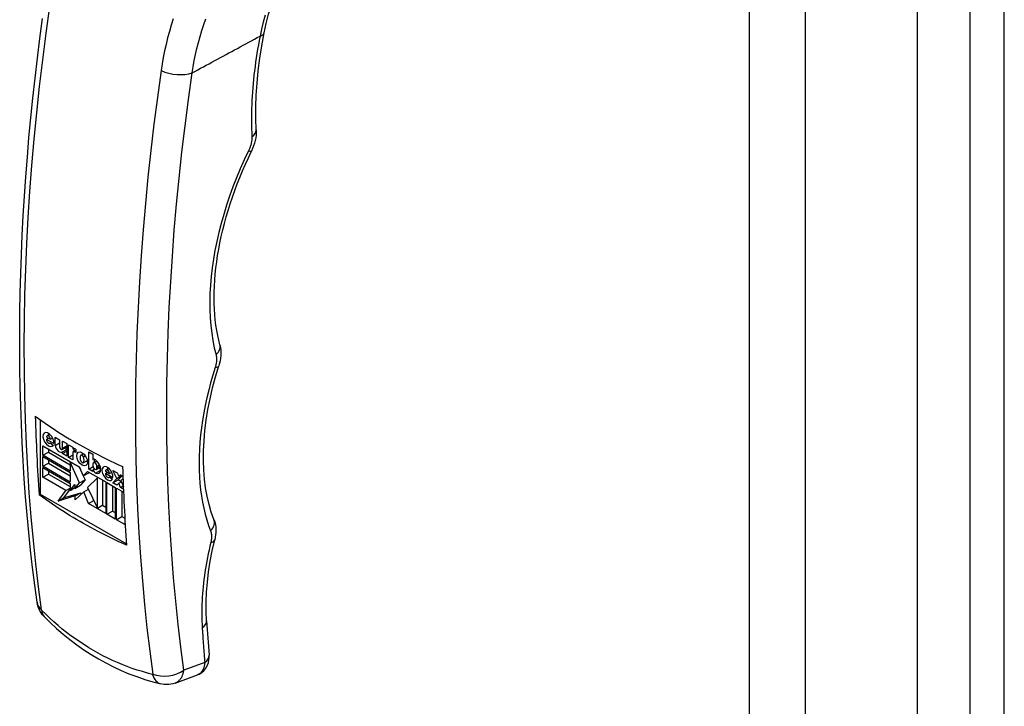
# Model space of a CAD drawing. Header units: inches. Extents: x 209.8 to 247.2, y 62.9 to 133.3.
# Tile 4 of 7: x 232 to 236, y 83.9 to 86.7. Entities that reach past the tile are written whole.
import ezdxf

# ---------------------------------------------------------------- set-up
doc = ezdxf.new("R2010")
doc.units = ezdxf.units.IN
doc.header["$MEASUREMENT"] = 0
doc.layers.add('Visible Edges(ANSI)', color=7, linetype='Continuous', lineweight=25)
doc.layers.add('Visible Tangent Edges(ANSI)', color=7, linetype='Continuous', lineweight=25)

msp = doc.modelspace()

# ---------------------------------------------------------------- linework, layer by layer
at = {"layer": 'Visible Edges(ANSI)'}
for p, q in [((235.6508, 111.8192), (235.6508, 63.2531)), ((232.103, 85.1073), (232.103, 84.8064)), ((232.1309, 85.0422), (232.1421, 85.0487)), ((232.1285, 85.0371), (232.1444, 85.0279)), ((232.1287, 85.0278), (232.1366, 85.0324)), ((232.1584, 85.0107), (232.1287, 85.0278)), ((232.1422, 85.0121), (232.1444, 85.0133)), ((232.1438, 85.0138), (232.1563, 85.0043)), ((232.1444, 85.0279), (232.1537, 85.0333)), ((232.1636, 85.0367), (232.1818, 85.0262)), ((232.1636, 85.0035), (232.1636, 85.0367)), ((232.1636, 85.0035), (232.1818, 85.014)), ((232.1818, 85.0262), (232.1818, 84.9976)), ((232.194, 85.0207), (232.2109, 85.011)), ((232.194, 84.992), (232.194, 85.0207)), ((232.2109, 85.011), (232.2109, 84.9602)), ((232.2172, 84.955), (232.2172, 85.0058)), ((232.2172, 85.0058), (232.2347, 84.9956)), ((232.1143, 85.0021), (232.2615, 84.9171)), ((232.1143, 84.9632), (232.1143, 85.0021)), ((232.1143, 84.9632), (232.1366, 84.976)), ((232.1366, 84.9893), (232.1366, 84.976)), ((232.1366, 84.976), (232.2248, 84.9251)), ((232.1924, 84.9864), (232.2109, 84.9971)), ((232.194, 84.992), (232.2109, 85.0018)), ((232.194, 84.9775), (232.2109, 84.9873)), ((232.194, 84.9699), (232.2109, 84.9796)), ((232.194, 84.9699), (232.194, 84.9775)), ((232.2109, 84.9602), (232.194, 84.9699)), ((232.2172, 84.955), (232.2347, 84.9651)), ((232.2347, 84.9956), (232.2347, 84.9888)), ((232.2347, 84.9888), (232.2367, 84.9899)), ((232.2347, 84.9743), (232.2347, 84.9448)), ((232.2366, 84.9783), (232.2473, 84.9845)), ((232.2395, 84.9905), (232.2395, 84.98)), ((232.2473, 84.9743), (232.241, 84.9779)), ((232.2473, 84.9884), (232.2473, 84.9743)), ((232.2679, 84.9635), (232.2786, 84.9696)), ((232.2999, 84.9771), (232.3168, 84.9674)), ((232.2999, 84.9076), (232.2999, 84.9771)), ((232.3168, 84.9674), (232.3168, 84.9464)), ((232.2248, 84.8994), (232.1143, 84.9632)), ((232.1143, 84.9578), (232.2248, 84.894)), ((232.1143, 84.9189), (232.1143, 84.9578)), ((232.1143, 84.9189), (232.1366, 84.9317)), ((232.1366, 84.945), (232.1366, 84.9317)), ((232.1366, 84.9317), (232.2248, 84.8808)), ((232.2347, 84.9448), (232.2172, 84.955)), ((232.2248, 84.9357), (232.2271, 84.937)), ((232.2248, 84.9357), (232.2248, 84.8994)), ((232.2625, 84.8516), (232.2248, 84.9357)), ((232.2777, 84.9334), (232.294, 84.9428)), ((232.278, 84.9571), (232.2857, 84.9616)), ((232.3168, 84.9464), (232.3173, 84.9466)), ((232.3168, 84.9276), (232.3168, 84.9208)), ((232.3191, 84.9328), (232.3326, 84.9406)), ((232.3222, 84.9472), (232.3222, 84.9346)), ((232.2248, 84.8551), (232.1143, 84.9189)), ((232.1143, 84.9135), (232.2248, 84.8497)), ((232.1143, 84.8745), (232.1143, 84.9135)), ((232.1143, 84.8745), (232.1366, 84.8874)), ((232.1366, 84.9007), (232.1366, 84.8874)), ((232.1366, 84.8874), (232.2248, 84.8365)), ((232.2248, 84.894), (232.2248, 84.8551)), ((232.261, 84.9174), (232.2663, 84.9057)), ((232.2615, 84.9171), (232.2771, 84.8799)), ((232.2771, 84.8799), (232.294, 84.8984)), ((232.2771, 84.8799), (232.2994, 84.8928)), ((232.294, 84.8984), (232.3684, 84.8554)), ((232.3009, 84.8944), (232.2994, 84.8928)), ((232.2999, 84.9076), (232.3172, 84.9176)), ((232.3168, 84.8978), (232.2999, 84.9076)), ((232.3168, 84.9047), (232.3229, 84.9083)), ((232.3168, 84.9047), (232.3168, 84.8978)), ((232.3303, 84.9065), (232.3469, 84.916)), ((232.3327, 84.9116), (232.3327, 84.9185)), ((232.3674, 84.8992), (232.3833, 84.89)), ((232.3676, 84.8899), (232.3755, 84.8945)), ((232.3973, 84.8728), (232.3676, 84.8899)), ((232.3697, 84.9043), (232.3809, 84.9108)), ((232.3833, 84.89), (232.3926, 84.8954)), ((232.3975, 84.9021), (232.4144, 84.8923)), ((232.4134, 84.8696), (232.3975, 84.9021)), ((232.4144, 84.8923), (232.421, 84.8793)), ((232.421, 84.8793), (232.4283, 84.8843)), ((232.421, 84.8793), (232.4289, 84.8839)), ((232.4283, 84.8843), (232.4381, 84.8786)), ((232.2073, 84.8209), (232.1143, 84.8745)), ((232.2248, 84.8497), (232.2248, 84.8214)), ((232.2248, 84.8214), (232.244, 84.8447)), ((232.244, 84.8291), (232.2625, 84.8516)), ((232.244, 84.8447), (232.244, 84.8291)), ((232.2625, 84.8516), (232.2848, 84.8645)), ((232.2848, 84.8645), (232.2663, 84.8419)), ((232.2777, 84.8803), (232.2848, 84.8645)), ((232.3346, 84.8726), (232.2949, 84.8329)), ((232.3346, 84.8726), (232.3366, 84.8738)), ((232.3346, 84.7496), (232.3346, 84.8726)), ((232.3569, 84.7625), (232.3569, 84.8621)), ((232.3684, 84.8554), (232.3684, 84.7279)), ((232.373, 84.8528), (232.4068, 84.8333)), ((232.373, 84.7252), (232.373, 84.8528)), ((232.381, 84.8741), (232.3832, 84.8754)), ((232.3826, 84.8759), (232.3952, 84.8664)), ((232.3968, 84.8516), (232.4134, 84.8696)), ((232.3968, 84.8516), (232.4191, 84.8645)), ((232.4137, 84.8419), (232.3968, 84.8516)), ((232.4134, 84.8696), (232.4336, 84.8812)), ((232.4217, 84.8511), (232.4137, 84.8419)), ((232.4342, 84.8809), (232.4191, 84.8645)), ((232.4191, 84.8645), (232.4303, 84.858)), ((232.4217, 84.8511), (232.431, 84.8564)), ((232.4283, 84.8335), (232.4217, 84.8511)), ((232.4384, 84.8685), (232.4293, 84.8604)), ((232.4293, 84.8604), (232.4396, 84.8366)), ((232.0987, 84.804), (232.103, 84.8064)), ((232.103, 84.8064), (232.4519, 84.605)), ((232.1755, 84.7781), (232.2073, 84.8209)), ((232.2248, 84.8273), (232.1978, 84.7909)), ((232.1978, 84.7909), (232.2673, 84.8121)), ((232.2073, 84.8209), (232.2248, 84.831)), ((232.2248, 84.8214), (232.244, 84.8325)), ((232.244, 84.8291), (232.2663, 84.8419)), ((232.2791, 84.8155), (232.245, 84.7832)), ((232.245, 84.7993), (232.2673, 84.8121)), ((232.2673, 84.8121), (232.2673, 84.8043)), ((232.2791, 84.8155), (232.298, 84.8265)), ((232.2989, 84.768), (232.2791, 84.8155)), ((232.2949, 84.8329), (232.3346, 84.7496)), ((232.3953, 84.8399), (232.3953, 84.738)), ((232.4068, 84.8333), (232.4068, 84.7057)), ((232.4114, 84.8306), (232.4405, 84.8138)), ((232.4114, 84.703), (232.4114, 84.8306)), ((232.4283, 84.8335), (232.4384, 84.8393)), ((232.4399, 84.8267), (232.4283, 84.8335)), ((232.4337, 84.8178), (232.4337, 84.7159)), ((232.245, 84.7993), (232.1755, 84.7781)), ((232.1755, 84.7781), (232.1978, 84.7909)), ((232.245, 84.7832), (232.245, 84.7993)), ((232.2989, 84.768), (232.3201, 84.7802)), ((232.3684, 84.7279), (232.2989, 84.768)), ((232.3346, 84.7496), (232.3569, 84.7625)), ((232.3549, 84.7613), (232.3684, 84.7536)), ((232.373, 84.7252), (232.3953, 84.738)), ((232.4068, 84.7057), (232.373, 84.7252)), ((232.3953, 84.738), (232.4068, 84.7314)), ((232.4114, 84.703), (232.4337, 84.7159)), ((232.4451, 84.6835), (232.4114, 84.703)), ((232.4337, 84.7159), (232.4451, 84.7093)), ((232.4451, 84.7152), (232.4451, 84.6835)), ((232.6491, 84.0428), (232.7394, 84.076))]:
    msp.add_line(p, q, dxfattribs=at)
at = {"layer": 'Visible Edges(ANSI)', "flags": 128}
for points in [[(233.009, 86.6705), (233.0174, 86.7084), (233.0274, 86.746), (233.0391, 86.7834), (233.0525, 86.8206), (233.0674, 86.8573), (233.0838, 86.8937), (233.1016, 86.9295), (233.1209, 86.9649), (233.1415, 86.9997), (233.1635, 87.0341), (233.1867, 87.068), (233.2112, 87.1014), (233.2368, 87.1343), (233.2635, 87.1665), (233.2913, 87.1982), (233.32, 87.2292)], [(232.0905, 84.3691), (232.0811, 84.4389), (232.0724, 84.5092), (232.0644, 84.58), (232.057, 84.6513), (232.0503, 84.7232), (232.0443, 84.7955), (232.0389, 84.8683), (232.0342, 84.9415), (232.0302, 85.0153), (232.0269, 85.0894), (232.0242, 85.164), (232.0222, 85.2391), (232.0209, 85.3145), (232.0203, 85.3904), (232.0203, 85.4666), (232.021, 85.5432), (232.0224, 85.6202), (232.0245, 85.6975), (232.0273, 85.7752), (232.0307, 85.8532), (232.0348, 85.9315), (232.0396, 86.0101), (232.045, 86.089), (232.0512, 86.1682), (232.0579, 86.2477), (232.0654, 86.3274), (232.0735, 86.4074), (232.0823, 86.4875), (232.0917, 86.5679), (232.1018, 86.6485), (232.1126, 86.7293)], [(232.9771, 86.2784), (232.9756, 86.3244), (232.9756, 86.3714), (232.9773, 86.4193), (232.9805, 86.4681), (232.9853, 86.5177), (232.9916, 86.568), (232.9995, 86.619), (233.009, 86.6705)], [(232.9771, 86.2784), (232.9772, 86.2678), (232.9766, 86.257), (232.9752, 86.2461), (232.973, 86.2353), (232.9702, 86.2245), (232.9667, 86.2137), (232.9626, 86.203), (232.9579, 86.1926)], [(232.8301, 85.4092), (232.8254, 85.4284), (232.8212, 85.4481), (232.8174, 85.4683), (232.8143, 85.4891), (232.8117, 85.5104), (232.8096, 85.5321), (232.8082, 85.5542), (232.8073, 85.5769), (232.8069, 85.5999), (232.8072, 85.6233), (232.808, 85.6471), (232.8095, 85.6712), (232.8115, 85.6957), (232.814, 85.7204), (232.8172, 85.7455), (232.821, 85.7708), (232.8253, 85.7963), (232.8303, 85.8221), (232.8358, 85.8481), (232.8418, 85.8742), (232.8485, 85.9005), (232.8557, 85.9269), (232.8635, 85.9534), (232.8718, 85.9799), (232.8808, 86.0066), (232.8902, 86.0333), (232.9002, 86.06), (232.9108, 86.0867), (232.9218, 86.1134), (232.9333, 86.1399), (232.9454, 86.1663), (232.9579, 86.1926)], [(232.8301, 85.4092), (232.8325, 85.3984), (232.8338, 85.3876), (232.8343, 85.3769), (232.834, 85.3663), (232.8329, 85.3558), (232.8312, 85.3454), (232.8259, 85.325)], [(232.8059, 84.7043), (232.7954, 84.7337), (232.7863, 84.7648), (232.7786, 84.7975), (232.7725, 84.8316), (232.768, 84.8672), (232.765, 84.9042), (232.7637, 84.9424), (232.764, 84.9817), (232.766, 85.0221), (232.7696, 85.0634), (232.7749, 85.1056), (232.7818, 85.1485), (232.7904, 85.192), (232.8006, 85.236), (232.8125, 85.2804), (232.8259, 85.325)], [(232.0833, 85.1217), (232.0966, 85.1119), (232.11, 85.1023), (232.1236, 85.0927), (232.1372, 85.0833), (232.151, 85.0741), (232.1648, 85.0649), (232.1787, 85.0559), (232.1927, 85.0471), (232.2067, 85.0384), (232.2208, 85.0298), (232.2349, 85.0215), (232.249, 85.0132), (232.2632, 85.0051), (232.2778, 84.9969), (232.2926, 84.9888), (232.3077, 84.9807), (232.323, 84.9726), (232.3386, 84.9646), (232.3544, 84.9566), (232.3704, 84.9487), (232.3867, 84.9408), (232.4032, 84.933), (232.4199, 84.9252), (232.4369, 84.9176)], [(232.4522, 84.5998), (232.4353, 84.6075), (232.4186, 84.6152), (232.4021, 84.6231), (232.3858, 84.6309), (232.3697, 84.6389), (232.3539, 84.6469), (232.3383, 84.6549), (232.323, 84.663), (232.3079, 84.6711), (232.2931, 84.6792), (232.2786, 84.6873), (232.2643, 84.6955), (232.2502, 84.7037), (232.2361, 84.7121), (232.222, 84.7206), (232.208, 84.7293), (232.194, 84.7382), (232.1801, 84.7472), (232.1663, 84.7563), (232.1525, 84.7656), (232.1389, 84.775), (232.1254, 84.7845), (232.1119, 84.7942), (232.0987, 84.804)], [(232.8059, 84.7043), (232.8094, 84.6937), (232.8119, 84.6831), (232.8133, 84.6725), (232.8139, 84.662), (232.8137, 84.6516), (232.8128, 84.6413), (232.8092, 84.621)], [(232.7763, 84.2939), (232.7747, 84.3315), (232.7748, 84.3702), (232.7764, 84.41), (232.7797, 84.4507), (232.7847, 84.4924), (232.7912, 84.5347), (232.7994, 84.5776), (232.8092, 84.621)], [(232.1186, 84.312), (232.1126, 84.3188), (232.1077, 84.3252), (232.1003, 84.3377), (232.0946, 84.3514), (232.0923, 84.3595), (232.0905, 84.3691)], [(232.1186, 84.312), (232.1438, 84.2872), (232.1697, 84.2632), (232.1963, 84.2402), (232.2235, 84.2182), (232.2514, 84.1971), (232.2799, 84.1772), (232.309, 84.1583), (232.3385, 84.1405), (232.3686, 84.1238), (232.3993, 84.1082), (232.4304, 84.0938), (232.462, 84.0805), (232.494, 84.0685), (232.5263, 84.0576), (232.5589, 84.0479), (232.5918, 84.0394)], [(232.7394, 84.076), (232.7463, 84.079), (232.7529, 84.0827), (232.7591, 84.0871), (232.7647, 84.0921), (232.7738, 84.1031), (232.7801, 84.1146), (232.784, 84.1259), (232.786, 84.1365), (232.7867, 84.1464), (232.7864, 84.1556)], [(232.6491, 84.0428), (232.6404, 84.04), (232.6321, 84.0382), (232.6241, 84.0371), (232.6167, 84.0367), (232.6032, 84.0374), (232.5918, 84.0394)]]:
    msp.add_lwpolyline(points, dxfattribs=at)
at = {"layer": 'Visible Edges(ANSI)'}
for centre, major_axis, ratio, start_param, end_param in [((238.5036, 89.0669), (4.5422, 7.8672), 0.57735, 2.388357, 2.432457), ((232.1365, 85.0272), (0.0157, -0.0271), 0.57735, 0.635577, 6.607391), ((232.1587, 85.04), (0.0157, -0.0271), 0.57735, 3.931739, 4.181891), ((232.1365, 85.0218), (0.00561, -0.00972), 0.57735, 3.759535, 6.638808), ((232.1365, 85.0325), (-0.00561, 0.00972), 0.57735, 3.926983, 7.068576), ((232.1805, 84.9976), (0.0122, -0.0211), 0.57735, 4.122217, 6.40571), ((232.188, 84.994), (0.00438, -0.00759), 0.57735, 3.926991, 7.288632), ((232.2028, 85.0104), (0.0122, -0.0211), 0.57735, 5.410755, 5.992104), ((232.2476, 84.9687), (-0.0119, 0.0207), 0.57735, 5.51526, 6.365063), ((232.241, 84.9706), (-0.00444, 0.0077), 0.57735, 5.497787, 7.068583), ((232.2728, 84.955), (-0.00491, 0.00851), 0.57735, 4.63518, 6.36052), ((232.2951, 84.9613), (0.0156, -0.0269), 0.57735, 3.939359, 4.192299), ((232.283, 84.9426), (-0.0131, 0.0227), 0.57735, 0.210246, 1.372821), ((232.2728, 84.9419), (0.00491, -0.00851), 0.57735, 4.646634, 6.278491), ((232.2625, 84.9544), (0.0131, -0.0227), 0.57735, 0.177244, 1.363101), ((232.2951, 84.9613), (0.0156, -0.0269), 0.57735, 5.234204, 5.485419), ((232.3261, 84.9307), (-0.0091, 0.0158), 0.57735, 5.403014, 6.310102), ((232.3247, 84.9231), (-0.00561, 0.00972), 0.57735, 3.926991, 7.068583), ((232.3252, 84.9195), (0.0163, -0.0283), 0.57735, 5.592561, 8.544606), ((232.3247, 84.9162), (0.00561, -0.00972), 0.57735, 3.926991, 7.068583), ((232.3264, 84.9046), (-0.0075, 0.013), 0.57735, 1.236642, 2.450968), ((232.3486, 84.9174), (0.0075, -0.013), 0.57735, 4.734749, 5.46347), ((232.3753, 84.8893), (0.0157, -0.0271), 0.57735, 0.635585, 6.607391), ((232.3754, 84.8839), (0.00561, -0.00972), 0.57735, 3.759593, 6.638754), ((232.3753, 84.8946), (-0.00561, 0.00972), 0.57735, 3.926991, 7.068583), ((232.3976, 84.9021), (0.0157, -0.0271), 0.57735, 3.931739, 4.181891), ((238.8571, 88.8628), (-4.5422, -7.8672), 0.57735, 5.529949, 5.574049), ((238.7176, 88.284), (-4.215, -7.3646), 0.571447, 5.569428, 5.590378)]:
    msp.add_ellipse(centre, major_axis=major_axis, ratio=ratio, start_param=start_param, end_param=end_param, dxfattribs=at)
msp.add_ellipse((232.2728, 84.9485), major_axis=(0.0156, -0.0269), ratio=0.57735, dxfattribs=at)
at = {"layer": 'Visible Tangent Edges(ANSI)'}
for p, q in [((235.8635, 112.0883), (235.8635, 63.2601)), ((236.0035, 63.2601), (236.0035, 112.0883)), ((234.9713, 111.5583), (234.9713, 62.9923)), ((235.199, 62.9923), (235.199, 111.5583)), ((232.241, 84.9779), (232.2473, 84.9815)), ((232.3327, 84.9185), (232.3437, 84.9248)), ((232.3274, 84.8917), (232.3482, 84.9037)), ((232.3327, 84.9116), (232.3459, 84.9193)), ((232.7689, 84.1263), (232.6845, 84.0953))]:
    msp.add_line(p, q, dxfattribs=at)
at = {"layer": 'Visible Tangent Edges(ANSI)', "flags": 128}
for points in [[(232.1089, 84.3382), (232.0967, 84.431), (232.0855, 84.5248), (232.0756, 84.6195), (232.0668, 84.7151), (232.0592, 84.8116), (232.0528, 84.9089), (232.0476, 85.0071), (232.0436, 85.1062), (232.0408, 85.206), (232.0393, 85.3065), (232.0389, 85.4078), (232.0397, 85.5098), (232.0417, 85.6125), (232.0449, 85.7158), (232.0493, 85.8198), (232.055, 85.9243), (232.0618, 86.0293), (232.0698, 86.1349), (232.079, 86.241), (232.0894, 86.3476), (232.101, 86.4546), (232.1137, 86.5619), (232.1276, 86.6697), (232.1427, 86.7778)], [(232.6412, 86.7269), (232.6332, 86.7017), (232.6257, 86.6761), (232.6188, 86.6503), (232.6124, 86.6243), (232.6065, 86.5981), (232.6013, 86.5716), (232.5965, 86.545), (232.5924, 86.5182)], [(232.7179, 86.509), (232.722, 86.534), (232.7265, 86.5589), (232.7316, 86.5836), (232.7372, 86.6081), (232.7434, 86.6324), (232.75, 86.6565), (232.7571, 86.6804), (232.7647, 86.7041), (232.7727, 86.7275)], [(233.0139, 86.7419), (233.0059, 86.714), (232.9987, 86.6859), (232.9925, 86.6578)], [(232.7179, 86.509), (232.7293, 86.5152), (232.7408, 86.5214), (232.7522, 86.5276), (232.7636, 86.5338), (232.7751, 86.54), (232.7865, 86.5462), (232.798, 86.5524), (232.8094, 86.5586), (232.8209, 86.5648), (232.8323, 86.571), (232.8437, 86.5772), (232.8552, 86.5834), (232.8666, 86.5896), (232.8781, 86.5958), (232.8895, 86.602), (232.901, 86.6082), (232.9124, 86.6144), (232.9238, 86.6206), (232.9353, 86.6268), (232.9467, 86.633), (232.9582, 86.6392), (232.9696, 86.6454), (232.981, 86.6516), (232.9925, 86.6578)], [(232.9925, 86.6578), (232.9891, 86.64), (232.9858, 86.6223), (232.9827, 86.6046), (232.9798, 86.587), (232.9771, 86.5695), (232.9745, 86.552), (232.9722, 86.5346), (232.97, 86.5173), (232.968, 86.5), (232.9661, 86.4828), (232.9645, 86.4657), (232.963, 86.4486), (232.9617, 86.4317), (232.9606, 86.4148), (232.9597, 86.398), (232.9589, 86.3813), (232.9584, 86.3647), (232.958, 86.3481), (232.9578, 86.3317), (232.9578, 86.3154), (232.9579, 86.2992), (232.9583, 86.2831), (232.9588, 86.2671), (232.9595, 86.2512)], [(232.5924, 86.5182), (232.5773, 86.4101), (232.5634, 86.3023), (232.5506, 86.195), (232.539, 86.088), (232.5287, 85.9814), (232.5194, 85.8753), (232.5114, 85.7698), (232.5046, 85.6647), (232.499, 85.5602), (232.4946, 85.4562), (232.4913, 85.3529), (232.4893, 85.2502), (232.4885, 85.1482), (232.4889, 85.0469), (232.4905, 84.9464), (232.4933, 84.8466), (232.4973, 84.7476), (232.5025, 84.6493), (232.5089, 84.552), (232.5165, 84.4555), (232.5252, 84.3599), (232.5352, 84.2652), (232.5463, 84.1714), (232.5586, 84.0786)], [(232.6845, 84.0953), (232.6723, 84.1871), (232.6613, 84.2799), (232.6515, 84.3736), (232.6428, 84.4682), (232.6353, 84.5636), (232.629, 84.66), (232.6238, 84.7571), (232.6199, 84.8551), (232.6171, 84.9539), (232.6155, 85.0534), (232.6151, 85.1536), (232.6159, 85.2545), (232.6179, 85.3561), (232.6211, 85.4583), (232.6255, 85.5611), (232.6311, 85.6645), (232.6378, 85.7685), (232.6457, 85.873), (232.6549, 85.9779), (232.6651, 86.0833), (232.6766, 86.1892), (232.6892, 86.2954), (232.703, 86.402), (232.7179, 86.509)], [(232.9595, 86.2512), (232.9596, 86.249), (232.9596, 86.2469), (232.9596, 86.2446), (232.9595, 86.2424), (232.9593, 86.2401), (232.9591, 86.2378), (232.9589, 86.2355), (232.9586, 86.2331), (232.9582, 86.2308), (232.9577, 86.2284), (232.9573, 86.226), (232.9567, 86.2235), (232.9561, 86.2211), (232.9555, 86.2187), (232.9548, 86.2162), (232.954, 86.2138), (232.9532, 86.2113), (232.9524, 86.2088), (232.9514, 86.2064), (232.9505, 86.2039), (232.9495, 86.2014), (232.9484, 86.199), (232.9473, 86.1966), (232.9462, 86.1941)], [(232.9462, 86.1941), (232.929, 86.1579), (232.9128, 86.1214), (232.8975, 86.0847), (232.883, 86.0478), (232.8696, 86.0109), (232.8571, 85.974), (232.8457, 85.9371), (232.8352, 85.9004), (232.8259, 85.8639), (232.8175, 85.8276), (232.8103, 85.7916), (232.8041, 85.7558), (232.799, 85.7205), (232.7949, 85.6855), (232.7919, 85.6511), (232.7901, 85.6171), (232.7893, 85.5837), (232.7896, 85.551), (232.7911, 85.5189), (232.7936, 85.4875), (232.7972, 85.4568), (232.8019, 85.4269), (232.8076, 85.3978), (232.8145, 85.3697)], [(232.8145, 85.3697), (232.8149, 85.3679), (232.8153, 85.3661), (232.8157, 85.3642), (232.8159, 85.3623), (232.8162, 85.3604), (232.8164, 85.3584), (232.8165, 85.3564), (232.8166, 85.3544), (232.8166, 85.3523), (232.8166, 85.3502), (232.8165, 85.3481), (232.8164, 85.3459), (232.8163, 85.3437), (232.816, 85.3415), (232.8158, 85.3393), (232.8154, 85.3371), (232.8151, 85.3348), (232.8146, 85.3325), (232.8142, 85.3302), (232.8136, 85.3279), (232.8131, 85.3256), (232.8124, 85.3233), (232.8118, 85.3209), (232.811, 85.3186)], [(232.811, 85.3186), (232.8016, 85.2877), (232.7928, 85.2568), (232.7848, 85.2261), (232.7775, 85.1954), (232.7709, 85.1649), (232.7651, 85.1347), (232.76, 85.1046), (232.7558, 85.0748), (232.7522, 85.0454), (232.7495, 85.0162), (232.7475, 84.9874), (232.7464, 84.959), (232.7459, 84.9311), (232.7463, 84.9035), (232.7475, 84.8765), (232.7494, 84.8499), (232.7521, 84.8239), (232.7555, 84.7984), (232.7598, 84.7735), (232.7648, 84.7491), (232.7705, 84.7254), (232.777, 84.7024), (232.7843, 84.68), (232.7923, 84.6584)], [(232.7923, 84.6584), (232.7929, 84.6568), (232.7934, 84.6551), (232.7939, 84.6534), (232.7944, 84.6517), (232.7948, 84.6499), (232.7952, 84.6481), (232.7955, 84.6463), (232.7957, 84.6444), (232.7959, 84.6425), (232.7961, 84.6405), (232.7962, 84.6386), (232.7963, 84.6366), (232.7963, 84.6345), (232.7962, 84.6324), (232.7962, 84.6303), (232.796, 84.6282), (232.7958, 84.6261), (232.7956, 84.6239), (232.7953, 84.6217), (232.795, 84.6195), (232.7946, 84.6173), (232.7942, 84.6151), (232.7937, 84.6128), (232.7932, 84.6105)], [(232.7932, 84.6105), (232.7896, 84.5954), (232.7862, 84.5803), (232.783, 84.5653), (232.7799, 84.5503), (232.7771, 84.5353), (232.7744, 84.5204), (232.7719, 84.5056), (232.7697, 84.4908), (232.7675, 84.476), (232.7656, 84.4613), (232.7639, 84.4467), (232.7624, 84.4322), (232.761, 84.4178), (232.7598, 84.4035), (232.7589, 84.3892), (232.7581, 84.3751), (232.7575, 84.361), (232.7571, 84.3471), (232.7569, 84.3333), (232.7569, 84.3196), (232.7571, 84.3059), (232.7574, 84.2924), (232.758, 84.279), (232.7587, 84.2658)], [(232.1099, 84.3364), (232.1098, 84.3364), (232.1098, 84.3365), (232.1097, 84.3366), (232.1097, 84.3366), (232.1096, 84.3367), (232.1096, 84.3368), (232.1095, 84.3368), (232.1094, 84.3369), (232.1094, 84.337), (232.1094, 84.3371), (232.1093, 84.3372), (232.1093, 84.3372), (232.1092, 84.3373), (232.1092, 84.3374), (232.1091, 84.3375), (232.1091, 84.3376), (232.1091, 84.3377), (232.1091, 84.3377), (232.109, 84.3378), (232.109, 84.3379), (232.109, 84.338), (232.109, 84.338), (232.109, 84.3381), (232.1089, 84.3382)], [(232.5577, 84.0778), (232.537, 84.0831), (232.5165, 84.089), (232.496, 84.0953), (232.4757, 84.1021), (232.4555, 84.1094), (232.4354, 84.1172), (232.4155, 84.1254), (232.3958, 84.1342), (232.3763, 84.1434), (232.357, 84.1531), (232.3379, 84.1633), (232.319, 84.1739), (232.3002, 84.185), (232.2818, 84.1965), (232.2635, 84.2086), (232.2454, 84.221), (232.2276, 84.234), (232.21, 84.2473), (232.1926, 84.2611), (232.1755, 84.2754), (232.1587, 84.29), (232.1421, 84.3051), (232.1259, 84.3205), (232.1099, 84.3364)], [(232.7587, 84.2658), (232.7591, 84.2599), (232.7595, 84.2541), (232.7599, 84.2483), (232.7602, 84.2424), (232.7606, 84.2366), (232.761, 84.2308), (232.7614, 84.2249), (232.7618, 84.2191), (232.7622, 84.2133), (232.7627, 84.2075), (232.7631, 84.2017), (232.7635, 84.1958), (232.7639, 84.19), (232.7644, 84.1842), (232.7648, 84.1784), (232.7652, 84.1726), (232.7657, 84.1668), (232.7661, 84.161), (232.7666, 84.1553), (232.7671, 84.1495), (232.7675, 84.1437), (232.768, 84.1379), (232.7685, 84.1321), (232.7689, 84.1263)], [(232.6491, 84.0428), (232.6514, 84.0437), (232.6537, 84.0448), (232.6559, 84.046), (232.6581, 84.0473), (232.6602, 84.0488), (232.6622, 84.0503), (232.6641, 84.052), (232.666, 84.0538), (232.6678, 84.0557), (232.6695, 84.0578), (232.6712, 84.0599), (232.6727, 84.0621), (232.6742, 84.0644), (232.6756, 84.0668), (232.6769, 84.0694), (232.6781, 84.0719), (232.6792, 84.0746), (232.6802, 84.0774), (232.6812, 84.0802), (232.682, 84.0831), (232.6828, 84.0861), (232.6834, 84.0891), (232.684, 84.0922), (232.6845, 84.0953)], [(232.7689, 84.1263), (232.7687, 84.1233), (232.7684, 84.1203), (232.768, 84.1173), (232.7675, 84.1144), (232.7669, 84.1116), (232.7662, 84.1089), (232.7655, 84.1062), (232.7646, 84.1036), (232.7637, 84.1011), (232.7626, 84.0987), (232.7615, 84.0964), (232.7603, 84.0942), (232.759, 84.0921), (232.7576, 84.09), (232.7561, 84.0881), (232.7545, 84.0863), (232.7529, 84.0846), (232.7512, 84.083), (232.7494, 84.0815), (232.7475, 84.0802), (232.7456, 84.079), (232.7436, 84.0778), (232.7415, 84.0769), (232.7394, 84.076)], [(232.5586, 84.0786), (232.5586, 84.0785), (232.5586, 84.0785), (232.5586, 84.0784), (232.5586, 84.0783), (232.5586, 84.0783), (232.5586, 84.0782), (232.5586, 84.0782), (232.5585, 84.0781), (232.5585, 84.0781), (232.5585, 84.078), (232.5584, 84.078), (232.5584, 84.0779), (232.5584, 84.0779), (232.5583, 84.0779), (232.5583, 84.0779), (232.5582, 84.0778), (232.5582, 84.0778), (232.5581, 84.0778), (232.558, 84.0778), (232.558, 84.0778), (232.5579, 84.0778), (232.5578, 84.0778), (232.5578, 84.0778), (232.5577, 84.0778)]]:
    msp.add_lwpolyline(points, dxfattribs=at)
at = {"layer": 'Visible Tangent Edges(ANSI)'}
for centre, major_axis, ratio, start_param, end_param in [((232.9511, 86.682), (0.0579, -0.0115), 0.415578, 5.587036, 6.283185), ((232.6489, 86.5494), (0.0974, -0.0141), 0.464545, 4.161872, 5.56415), ((232.9181, 86.2755), (0.059, 0.003), 0.607316, 5.459246, 6.283185), ((232.9048, 86.2184), (0.0531, -0.0258), 0.107251, 5.656646, 6.283185), ((232.7731, 85.394), (0.0571, 0.0152), 0.70447, 5.320625, 6.283185), ((232.7697, 85.3429), (0.0563, -0.0179), 0.295203, 5.627653, 6.283185), ((232.7509, 84.6827), (0.055, 0.0216), 0.739865, 5.237922, 6.283185), ((232.7518, 84.6349), (0.0574, -0.0139), 0.375388, 5.604392, 6.283185), ((232.188, 84.3827), (-0.0975, -0.0136), 0.656164, 0, 0.539984), ((232.1889, 84.381), (-0.0703, -0.0689), 0.523408, 5.810045, 6.283185), ((232.7173, 84.2902), (0.0589, 0.0037), 0.617192, 5.451114, 6.283185), ((232.7276, 84.1507), (0.0589, 0.0049), 0.628219, 5.438841, 6.283185), ((232.6155, 84.1359), (0.0975, 0.0136), 0.65615, 4.000861, 5.403188), ((232.6146, 84.1351), (-0.0228, -0.0957), 0.599462, 5.488691, 6.283185)]:
    msp.add_ellipse(centre, major_axis=major_axis, ratio=ratio, start_param=start_param, end_param=end_param, dxfattribs=at)

doc.saveas('drawing.dxf')
